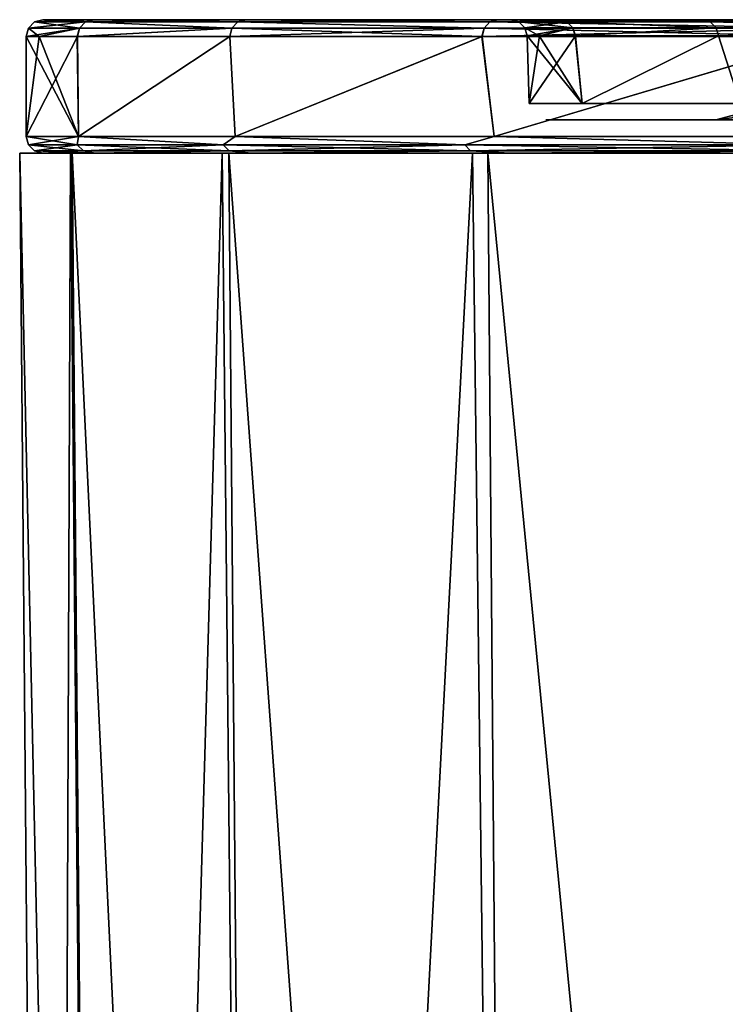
# Model space of a CAD drawing. Header units: millimetres. Extents: x -125 to 125, y -51 to 12.
# Tile 3 of 58: x -125 to -114, y -4 to 11. Entities that reach past the tile are written whole.
import ezdxf

# ---------------------------------------------------------------- set-up
doc = ezdxf.new("R2010")
doc.units = ezdxf.units.MM
doc.header["$LTSCALE"] = 65.185185
for name, color, linetype in [('1', 7, 'CONTINUOUS'), ('117', 7, 'CONTINUOUS'), ('118', 7, 'CONTINUOUS'), ('2', 7, 'CONTINUOUS'), ('3', 7, 'CONTINUOUS'), ('33', 7, 'CONTINUOUS'), ('34', 7, 'CONTINUOUS'), ('4', 7, 'CONTINUOUS'), ('73', 7, 'CONTINUOUS'), ('74', 7, 'CONTINUOUS'), ('79', 7, 'CONTINUOUS'), ('80', 7, 'CONTINUOUS'), ('81', 7, 'CONTINUOUS'), ('82', 7, 'CONTINUOUS')]:
    doc.layers.add(name, color=color, linetype=linetype)

msp = doc.modelspace()

# ---------------------------------------------------------------- linework, layer by layer
at = {"layer": '1', "linetype": 'Continuous'}
for points in [[(-124.652, 11, 0), (-123.889, 11, 13.775), (-117.644, 11, 0), (-124.652, 11, 0)], [(-123.889, 11, -13.775), (-124.652, 11, 0), (-116.924, 11, -12.991), (-123.889, 11, -13.775)], [(-116.924, 11, -12.991), (-124.652, 11, 0), (-117.644, 11, 0), (-116.924, 11, -12.991)], [(-114.775, 11, -25.823), (-123.889, 11, -13.775), (-116.924, 11, -12.991), (-114.775, 11, -25.823)], [(-123.889, 11, 13.775), (-121.607, 11, 27.382), (-114.775, 11, 25.823), (-123.889, 11, 13.775)], [(-117.644, 11, 0), (-123.889, 11, 13.775), (-116.924, 11, 12.991), (-117.644, 11, 0)], [(-116.924, 11, 12.991), (-123.889, 11, 13.775), (-114.775, 11, 25.823), (-116.924, 11, 12.991)], [(-121.607, 11, -27.382), (-123.889, 11, -13.775), (-114.775, 11, -25.823), (-121.607, 11, -27.382)], [(-121.607, 11, 27.382), (-117.837, 11, 40.653), (-111.221, 11, 38.339), (-121.607, 11, 27.382)], [(-117.837, 11, -40.653), (-121.607, 11, -27.382), (-111.221, 11, -38.339), (-117.837, 11, -40.653)], [(-111.221, 11, -38.339), (-121.607, 11, -27.382), (-114.775, 11, -25.823), (-111.221, 11, -38.339)], [(-114.775, 11, 25.823), (-121.607, 11, 27.382), (-111.221, 11, 38.339), (-114.775, 11, 25.823)], [(-117.837, 11, 40.653), (-112.622, 11, 53.427), (-106.308, 11, 50.386), (-117.837, 11, 40.653)], [(-111.221, 11, 38.339), (-117.837, 11, 40.653), (-106.308, 11, 50.386), (-111.221, 11, 38.339)], [(-112.622, 11, -53.427), (-117.837, 11, -40.653), (-106.308, 11, -50.386), (-112.622, 11, -53.427)], [(-106.308, 11, -50.386), (-117.837, 11, -40.653), (-111.221, 11, -38.339), (-106.308, 11, -50.386)]]:
    msp.add_3dface(points, dxfattribs=at)
at = {"layer": '117', "color": 1, "linetype": 'Continuous'}
for points in [[(-125, 9), (-123.694, -51.02, 13.937), (-124.214, 9, 13.996), (-125, 9)], [(-124.476, -51.02), (-123.694, -51.02, 13.937), (-125, 9), (-124.476, -51.02)], [(-124.214, 9, 13.996), (-121.355, -51.02, 27.699), (-121.866, 9, 27.815), (-124.214, 9, 13.996)], [(-123.694, -51.02, 13.937), (-121.355, -51.02, 27.699), (-124.214, 9, 13.996), (-123.694, -51.02, 13.937)], [(-121.355, -51.02, 27.699), (-117.491, -51.02, 41.112), (-121.866, 9, 27.815), (-121.355, -51.02, 27.699)], [(-121.866, 9, 27.815), (-117.491, -51.02, 41.112), (-117.985, 9, 41.285), (-121.866, 9, 27.815)], [(-117.491, -51.02, 41.112), (-112.149, -51.02, 54.008), (-117.985, 9, 41.285), (-117.491, -51.02, 41.112)], [(-117.985, 9, 41.285), (-112.149, -51.02, 54.008), (-112.621, 9, 54.235), (-117.985, 9, 41.285)]]:
    msp.add_3dface(points, dxfattribs=at)
at = {"layer": '118', "color": 1, "linetype": 'Continuous'}
for points in [[(-124.476, -51.02), (-125, 9), (-124.24, 9, -13.765), (-124.476, -51.02)], [(-123.694, -51.02, -13.937), (-124.476, -51.02), (-124.24, 9, -13.765), (-123.694, -51.02, -13.937)], [(-121.968, 9, -27.362), (-123.694, -51.02, -13.937), (-124.24, 9, -13.765), (-121.968, 9, -27.362)], [(-121.355, -51.02, -27.699), (-123.694, -51.02, -13.937), (-121.968, 9, -27.362), (-121.355, -51.02, -27.699)], [(-118.214, 9, -40.627), (-121.355, -51.02, -27.699), (-121.968, 9, -27.362), (-118.214, 9, -40.627)], [(-117.491, -51.02, -41.112), (-121.355, -51.02, -27.699), (-118.214, 9, -40.627), (-117.491, -51.02, -41.112)], [(-113.021, 9, -53.397), (-117.491, -51.02, -41.112), (-118.214, 9, -40.627), (-113.021, 9, -53.397)], [(-112.149, -51.02, -54.008), (-117.491, -51.02, -41.112), (-113.021, 9, -53.397), (-112.149, -51.02, -54.008)]]:
    msp.add_3dface(points, dxfattribs=at)
at = {"layer": '2', "linetype": 'Continuous'}
for points in [[(-116.325, 9.5, 13.596), (117.117, 9.5), (-117.117, 9.5), (-116.325, 9.5, 13.596)], [(-117.117, 9.5), (117.117, 9.5), (116.325, 9.5, -13.596), (-117.117, 9.5)], [(-116.325, 9.5, -13.596), (-117.117, 9.5), (116.325, 9.5, -13.596), (-116.325, 9.5, -13.596)], [(-113.96, 9.5, 27.009), (116.325, 9.5, 13.596), (-116.325, 9.5, 13.596), (-113.96, 9.5, 27.009)], [(116.325, 9.5, 13.596), (117.117, 9.5), (-116.325, 9.5, 13.596), (116.325, 9.5, 13.596)], [(-113.96, 9.5, -27.009), (-116.325, 9.5, -13.596), (113.96, 9.5, -27.009), (-113.96, 9.5, -27.009)], [(113.96, 9.5, -27.009), (-116.325, 9.5, -13.596), (116.325, 9.5, -13.596), (113.96, 9.5, -27.009)]]:
    msp.add_3dface(points, dxfattribs=at)
at = {"layer": '3', "linetype": 'Continuous'}
for points in [[(-124.902, 9.25), (-124.136, 10.75, -13.816), (-124.117, 9.25, -13.985), (-124.902, 9.25)], [(-124.902, 10.75), (-124.71, 10.75, -6.928), (-124.902, 9.25), (-124.902, 10.75)], [(-124.71, 10.75, -6.928), (-124.136, 10.75, -13.816), (-124.902, 9.25), (-124.71, 10.75, -6.928)], [(-124.136, 10.75, -13.816), (-121.849, 10.75, -27.446), (-124.117, 9.25, -13.985), (-124.136, 10.75, -13.816)], [(-124.117, 9.25, -13.985), (-121.849, 10.75, -27.446), (-121.771, 9.25, -27.793), (-124.117, 9.25, -13.985)], [(-121.849, 10.75, -27.446), (-118.071, 10.75, -40.739), (-121.771, 9.25, -27.793), (-121.849, 10.75, -27.446)], [(-121.771, 9.25, -27.793), (-118.071, 10.75, -40.739), (-117.893, 9.25, -41.253), (-121.771, 9.25, -27.793)], [(-118.071, 10.75, -40.739), (-112.848, 10.75, -53.534), (-117.893, 9.25, -41.253), (-118.071, 10.75, -40.739)], [(-117.893, 9.25, -41.253), (-112.848, 10.75, -53.534), (-112.533, 9.25, -54.193), (-117.893, 9.25, -41.253)]]:
    msp.add_3dface(points, dxfattribs=at)
at = {"layer": '33', "linetype": 'Continuous'}
for points in [[(-117.367, 9.743), (-116.574, 9.743, -13.625), (-117.394, 10.757), (-117.367, 9.743)], [(-117.394, 10.757), (-116.574, 9.743, -13.625), (-117.214, 10.757, -6.495), (-117.394, 10.757)], [(-117.214, 10.757, -6.495), (-116.574, 9.743, -13.625), (-116.676, 10.757, -12.965), (-117.214, 10.757, -6.495)], [(-116.676, 10.757, -12.965), (-116.574, 9.743, -13.625), (-114.531, 10.757, -25.765), (-116.676, 10.757, -12.965)], [(-116.574, 9.743, -13.625), (-114.203, 9.743, -27.067), (-114.531, 10.757, -25.765), (-116.574, 9.743, -13.625)], [(-114.531, 10.757, -25.765), (-114.203, 9.743, -27.067), (-110.987, 10.757, -38.251), (-114.531, 10.757, -25.765)]]:
    msp.add_3dface(points, dxfattribs=at)
at = {"layer": '34', "linetype": 'Continuous'}
for points in [[(-117.367, 9.743), (-117.394, 10.757), (-117.213, 10.757, 6.506), (-117.367, 9.743)], [(-117.367, 9.743), (-116.674, 10.757, 12.975), (-116.574, 9.743, 13.625), (-117.367, 9.743)], [(-116.674, 10.757, 12.975), (-117.367, 9.743), (-117.213, 10.757, 6.506), (-116.674, 10.757, 12.975)], [(-116.674, 10.757, 12.975), (-114.529, 10.757, 25.774), (-116.574, 9.743, 13.625), (-116.674, 10.757, 12.975)], [(-116.574, 9.743, 13.625), (-114.529, 10.757, 25.774), (-114.203, 9.743, 27.067), (-116.574, 9.743, 13.625)], [(-114.529, 10.757, 25.774), (-110.985, 10.757, 38.258), (-114.203, 9.743, 27.067), (-114.529, 10.757, 25.774)]]:
    msp.add_3dface(points, dxfattribs=at)
at = {"layer": '4', "linetype": 'Continuous'}
for points in [[(-124.902, 10.75), (-124.117, 9.25, 13.985), (-124.71, 10.75, 6.916), (-124.902, 10.75)], [(-124.902, 10.75), (-124.902, 9.25), (-124.117, 9.25, 13.985), (-124.902, 10.75)], [(-124.71, 10.75, 6.916), (-124.117, 9.25, 13.985), (-124.137, 10.75, 13.806), (-124.71, 10.75, 6.916)], [(-124.137, 10.75, 13.806), (-124.117, 9.25, 13.985), (-121.851, 10.75, 27.437), (-124.137, 10.75, 13.806)], [(-124.117, 9.25, 13.985), (-121.771, 9.25, 27.793), (-121.851, 10.75, 27.437), (-124.117, 9.25, 13.985)], [(-121.851, 10.75, 27.437), (-121.771, 9.25, 27.793), (-118.074, 10.75, 40.733), (-121.851, 10.75, 27.437)], [(-121.771, 9.25, 27.793), (-117.893, 9.25, 41.253), (-118.074, 10.75, 40.733), (-121.771, 9.25, 27.793)], [(-118.074, 10.75, 40.733), (-117.893, 9.25, 41.253), (-112.85, 10.75, 53.529), (-118.074, 10.75, 40.733)], [(-117.893, 9.25, 41.253), (-112.533, 9.25, 54.193), (-112.85, 10.75, 53.529), (-117.893, 9.25, 41.253)]]:
    msp.add_3dface(points, dxfattribs=at)
at = {"layer": '73', "linetype": 'Continuous'}
msp.add_3dface([(-114.325, 9.564), (-114.57, 9.5), (-114.224, 9.5, 2.185), (-114.325, 9.564)], dxfattribs=at)
at = {"layer": '74', "linetype": 'Continuous'}
for points in [[(-114.57, 9.5), (-114.049, 9.564, -1.923), (-114.224, 9.5, -2.185), (-114.57, 9.5)], [(-114.57, 9.5), (-114.325, 9.564), (-114.049, 9.564, -1.923), (-114.57, 9.5)]]:
    msp.add_3dface(points, dxfattribs=at)
at = {"layer": '79', "linetype": 'Continuous'}
for points in [[(-124.117, 9.25, 13.985), (-124.902, 9.25), (-124.137, 9.125, 13.501), (-124.117, 9.25, 13.985)], [(-124.137, 9.125, 13.501), (-124.902, 9.25), (-124.869, 9.125), (-124.137, 9.125, 13.501)], [(-121.949, 9.125, 26.843), (-124.117, 9.25, 13.985), (-124.137, 9.125, 13.501), (-121.949, 9.125, 26.843)], [(-121.771, 9.25, 27.793), (-124.117, 9.25, 13.985), (-121.949, 9.125, 26.843), (-121.771, 9.25, 27.793)], [(-118.332, 9.125, 39.871), (-121.771, 9.25, 27.793), (-121.949, 9.125, 26.843), (-118.332, 9.125, 39.871)], [(-117.893, 9.25, 41.253), (-121.771, 9.25, 27.793), (-118.332, 9.125, 39.871), (-117.893, 9.25, 41.253)], [(-113.328, 9.125, 52.431), (-117.893, 9.25, 41.253), (-118.332, 9.125, 39.871), (-113.328, 9.125, 52.431)], [(-112.533, 9.25, 54.193), (-117.893, 9.25, 41.253), (-113.328, 9.125, 52.431), (-112.533, 9.25, 54.193)], [(-124.046, 9.033, 13.491), (-124.869, 9.125), (-124.777, 9.033), (-124.046, 9.033, 13.491)], [(-124.137, 9.125, 13.501), (-124.869, 9.125), (-124.046, 9.033, 13.491), (-124.137, 9.125, 13.501)], [(-123.868, 9, 13.956), (-124.777, 9.033), (-124.652, 9), (-123.868, 9, 13.956)], [(-124.046, 9.033, 13.491), (-124.777, 9.033), (-123.868, 9, 13.956), (-124.046, 9.033, 13.491)], [(-121.86, 9.033, 26.823), (-124.137, 9.125, 13.501), (-124.046, 9.033, 13.491), (-121.86, 9.033, 26.823)], [(-121.949, 9.125, 26.843), (-124.137, 9.125, 13.501), (-121.86, 9.033, 26.823), (-121.949, 9.125, 26.843)], [(-121.86, 9.033, 26.823), (-124.046, 9.033, 13.491), (-123.868, 9, 13.956), (-121.86, 9.033, 26.823)], [(-121.527, 9, 27.737), (-121.86, 9.033, 26.823), (-123.868, 9, 13.956), (-121.527, 9, 27.737)], [(-118.245, 9.033, 39.842), (-121.949, 9.125, 26.843), (-121.86, 9.033, 26.823), (-118.245, 9.033, 39.842)], [(-118.332, 9.125, 39.871), (-121.949, 9.125, 26.843), (-118.245, 9.033, 39.842), (-118.332, 9.125, 39.871)], [(-118.245, 9.033, 39.842), (-121.86, 9.033, 26.823), (-121.527, 9, 27.737), (-118.245, 9.033, 39.842)], [(-117.657, 9, 41.17), (-118.245, 9.033, 39.842), (-121.527, 9, 27.737), (-117.657, 9, 41.17)], [(-113.245, 9.033, 52.393), (-118.332, 9.125, 39.871), (-118.245, 9.033, 39.842), (-113.245, 9.033, 52.393)], [(-113.328, 9.125, 52.431), (-118.332, 9.125, 39.871), (-113.245, 9.033, 52.393), (-113.328, 9.125, 52.431)], [(-113.245, 9.033, 52.393), (-118.245, 9.033, 39.842), (-117.657, 9, 41.17), (-113.245, 9.033, 52.393)], [(-112.308, 9, 54.084), (-113.245, 9.033, 52.393), (-117.657, 9, 41.17), (-112.308, 9, 54.084)]]:
    msp.add_3dface(points, dxfattribs=at)
at = {"layer": '80', "linetype": 'Continuous'}
for points in [[(-124.902, 9.25), (-124.117, 9.25, -13.985), (-124.869, 9.125), (-124.902, 9.25)], [(-124.869, 9.125), (-124.117, 9.25, -13.985), (-124.137, 9.125, -13.501), (-124.869, 9.125)], [(-124.137, 9.125, -13.501), (-124.117, 9.25, -13.985), (-121.949, 9.125, -26.843), (-124.137, 9.125, -13.501)], [(-124.117, 9.25, -13.985), (-121.771, 9.25, -27.793), (-121.949, 9.125, -26.843), (-124.117, 9.25, -13.985)], [(-121.949, 9.125, -26.843), (-121.771, 9.25, -27.793), (-118.332, 9.125, -39.871), (-121.949, 9.125, -26.843)], [(-121.771, 9.25, -27.793), (-117.893, 9.25, -41.253), (-118.332, 9.125, -39.871), (-121.771, 9.25, -27.793)], [(-118.332, 9.125, -39.871), (-117.893, 9.25, -41.253), (-113.328, 9.125, -52.431), (-118.332, 9.125, -39.871)], [(-117.893, 9.25, -41.253), (-112.533, 9.25, -54.193), (-113.328, 9.125, -52.431), (-117.893, 9.25, -41.253)], [(-124.777, 9.033), (-124.869, 9.125), (-124.137, 9.125, -13.501), (-124.777, 9.033)], [(-124.777, 9.033), (-124.137, 9.125, -13.501), (-124.046, 9.033, -13.491), (-124.777, 9.033)], [(-124.652, 9), (-124.777, 9.033), (-124.046, 9.033, -13.491), (-124.652, 9)], [(-124.652, 9), (-124.046, 9.033, -13.491), (-123.868, 9, -13.956), (-124.652, 9)], [(-124.137, 9.125, -13.501), (-121.949, 9.125, -26.843), (-124.046, 9.033, -13.491), (-124.137, 9.125, -13.501)], [(-124.046, 9.033, -13.491), (-121.949, 9.125, -26.843), (-121.86, 9.033, -26.823), (-124.046, 9.033, -13.491)], [(-124.046, 9.033, -13.491), (-121.86, 9.033, -26.823), (-123.868, 9, -13.956), (-124.046, 9.033, -13.491)], [(-123.868, 9, -13.956), (-121.86, 9.033, -26.823), (-121.527, 9, -27.737), (-123.868, 9, -13.956)], [(-121.949, 9.125, -26.843), (-118.332, 9.125, -39.871), (-121.86, 9.033, -26.823), (-121.949, 9.125, -26.843)], [(-121.86, 9.033, -26.823), (-118.332, 9.125, -39.871), (-118.245, 9.033, -39.842), (-121.86, 9.033, -26.823)], [(-121.86, 9.033, -26.823), (-118.245, 9.033, -39.842), (-121.527, 9, -27.737), (-121.86, 9.033, -26.823)], [(-121.527, 9, -27.737), (-118.245, 9.033, -39.842), (-117.657, 9, -41.17), (-121.527, 9, -27.737)], [(-118.332, 9.125, -39.871), (-113.328, 9.125, -52.431), (-118.245, 9.033, -39.842), (-118.332, 9.125, -39.871)], [(-118.245, 9.033, -39.842), (-113.328, 9.125, -52.431), (-113.245, 9.033, -52.393), (-118.245, 9.033, -39.842)], [(-118.245, 9.033, -39.842), (-113.245, 9.033, -52.393), (-117.657, 9, -41.17), (-118.245, 9.033, -39.842)], [(-117.657, 9, -41.17), (-113.245, 9.033, -52.393), (-112.308, 9, -54.084), (-117.657, 9, -41.17)]]:
    msp.add_3dface(points, dxfattribs=at)
at = {"layer": '81', "linetype": 'Continuous'}
for points in [[(-124.104, 10.875, -13.799), (-124.869, 10.875, 0), (-124.013, 10.967, -13.789), (-124.104, 10.875, -13.799)], [(-124.869, 10.875, 0), (-124.104, 10.875, 13.799), (-124.777, 10.967, 0), (-124.869, 10.875, 0)], [(-124.013, 10.967, -13.789), (-124.869, 10.875, 0), (-124.777, 10.967, 0), (-124.013, 10.967, -13.789)], [(-123.889, 11, -13.775), (-124.013, 10.967, -13.789), (-124.777, 10.967, 0), (-123.889, 11, -13.775)], [(-124.652, 11, 0), (-124.777, 10.967, 0), (-124.013, 10.967, 13.789), (-124.652, 11, 0)], [(-124.652, 11, 0), (-123.889, 11, -13.775), (-124.777, 10.967, 0), (-124.652, 11, 0)], [(-124.777, 10.967, 0), (-124.104, 10.875, 13.799), (-124.013, 10.967, 13.789), (-124.777, 10.967, 0)], [(-123.889, 11, 13.775), (-124.652, 11, 0), (-124.013, 10.967, 13.789), (-123.889, 11, 13.775)], [(-121.819, 10.875, -27.428), (-124.104, 10.875, -13.799), (-124.013, 10.967, -13.789), (-121.819, 10.875, -27.428)], [(-124.104, 10.875, 13.799), (-121.819, 10.875, 27.428), (-124.013, 10.967, 13.789), (-124.104, 10.875, 13.799)], [(-121.607, 11, -27.382), (-121.729, 10.967, -27.41), (-124.013, 10.967, -13.789), (-121.607, 11, -27.382)], [(-123.889, 11, -13.775), (-121.607, 11, -27.382), (-124.013, 10.967, -13.789), (-123.889, 11, -13.775)], [(-123.889, 11, 13.775), (-124.013, 10.967, 13.789), (-121.729, 10.967, 27.409), (-123.889, 11, 13.775)], [(-121.729, 10.967, -27.41), (-121.819, 10.875, -27.428), (-124.013, 10.967, -13.789), (-121.729, 10.967, -27.41)], [(-124.013, 10.967, 13.789), (-121.819, 10.875, 27.428), (-121.729, 10.967, 27.409), (-124.013, 10.967, 13.789)], [(-121.607, 11, 27.382), (-123.889, 11, 13.775), (-121.729, 10.967, 27.409), (-121.607, 11, 27.382)], [(-118.042, 10.875, -40.722), (-121.819, 10.875, -27.428), (-121.729, 10.967, -27.41), (-118.042, 10.875, -40.722)], [(-121.819, 10.875, 27.428), (-118.042, 10.875, 40.722), (-121.729, 10.967, 27.409), (-121.819, 10.875, 27.428)], [(-117.837, 11, -40.653), (-117.955, 10.967, -40.694), (-121.729, 10.967, -27.41), (-117.837, 11, -40.653)], [(-121.607, 11, -27.382), (-117.837, 11, -40.653), (-121.729, 10.967, -27.41), (-121.607, 11, -27.382)], [(-121.607, 11, 27.382), (-121.729, 10.967, 27.409), (-117.955, 10.967, 40.694), (-121.607, 11, 27.382)], [(-117.955, 10.967, -40.694), (-118.042, 10.875, -40.722), (-121.729, 10.967, -27.41), (-117.955, 10.967, -40.694)], [(-121.729, 10.967, 27.409), (-118.042, 10.875, 40.722), (-117.955, 10.967, 40.694), (-121.729, 10.967, 27.409)], [(-117.837, 11, 40.653), (-121.607, 11, 27.382), (-117.955, 10.967, 40.694), (-117.837, 11, 40.653)], [(-112.819, 10.875, -53.517), (-118.042, 10.875, -40.722), (-117.955, 10.967, -40.694), (-112.819, 10.875, -53.517)], [(-118.042, 10.875, 40.722), (-112.819, 10.875, 53.517), (-117.955, 10.967, 40.694), (-118.042, 10.875, 40.722)], [(-112.622, 11, -53.427), (-112.735, 10.967, -53.48), (-117.955, 10.967, -40.694), (-112.622, 11, -53.427)], [(-117.837, 11, -40.653), (-112.622, 11, -53.427), (-117.955, 10.967, -40.694), (-117.837, 11, -40.653)], [(-117.837, 11, 40.653), (-117.955, 10.967, 40.694), (-112.735, 10.967, 53.48), (-117.837, 11, 40.653)], [(-112.735, 10.967, -53.48), (-112.819, 10.875, -53.517), (-117.955, 10.967, -40.694), (-112.735, 10.967, -53.48)], [(-117.955, 10.967, 40.694), (-112.819, 10.875, 53.517), (-112.735, 10.967, 53.48), (-117.955, 10.967, 40.694)], [(-112.622, 11, 53.427), (-117.837, 11, 40.653), (-112.735, 10.967, 53.48), (-112.622, 11, 53.427)], [(-124.902, 10.75), (-124.71, 10.75, 6.916), (-124.869, 10.875, 0), (-124.902, 10.75)], [(-124.104, 10.875, -13.799), (-124.902, 10.75), (-124.869, 10.875, 0), (-124.104, 10.875, -13.799)], [(-124.71, 10.75, -6.928), (-124.902, 10.75), (-124.104, 10.875, -13.799), (-124.71, 10.75, -6.928)], [(-124.869, 10.875, 0), (-124.71, 10.75, 6.916), (-124.104, 10.875, 13.799), (-124.869, 10.875, 0)], [(-124.71, 10.75, 6.916), (-124.137, 10.75, 13.806), (-124.104, 10.875, 13.799), (-124.71, 10.75, 6.916)], [(-124.136, 10.75, -13.816), (-124.71, 10.75, -6.928), (-124.104, 10.875, -13.799), (-124.136, 10.75, -13.816)], [(-124.137, 10.75, 13.806), (-121.851, 10.75, 27.437), (-121.819, 10.875, 27.428), (-124.137, 10.75, 13.806)], [(-124.104, 10.875, 13.799), (-124.137, 10.75, 13.806), (-121.819, 10.875, 27.428), (-124.104, 10.875, 13.799)], [(-121.849, 10.75, -27.446), (-124.136, 10.75, -13.816), (-121.819, 10.875, -27.428), (-121.849, 10.75, -27.446)], [(-121.819, 10.875, -27.428), (-124.136, 10.75, -13.816), (-124.104, 10.875, -13.799), (-121.819, 10.875, -27.428)], [(-121.851, 10.75, 27.437), (-118.074, 10.75, 40.733), (-121.819, 10.875, 27.428), (-121.851, 10.75, 27.437)], [(-118.071, 10.75, -40.739), (-121.849, 10.75, -27.446), (-118.042, 10.875, -40.722), (-118.071, 10.75, -40.739)], [(-118.042, 10.875, -40.722), (-121.849, 10.75, -27.446), (-121.819, 10.875, -27.428), (-118.042, 10.875, -40.722)], [(-121.819, 10.875, 27.428), (-118.074, 10.75, 40.733), (-118.042, 10.875, 40.722), (-121.819, 10.875, 27.428)], [(-118.074, 10.75, 40.733), (-112.85, 10.75, 53.529), (-118.042, 10.875, 40.722), (-118.074, 10.75, 40.733)], [(-112.848, 10.75, -53.534), (-118.071, 10.75, -40.739), (-112.819, 10.875, -53.517), (-112.848, 10.75, -53.534)], [(-112.819, 10.875, -53.517), (-118.071, 10.75, -40.739), (-118.042, 10.875, -40.722), (-112.819, 10.875, -53.517)], [(-118.042, 10.875, 40.722), (-112.85, 10.75, 53.529), (-112.819, 10.875, 53.517), (-118.042, 10.875, 40.722)]]:
    msp.add_3dface(points, dxfattribs=at)
at = {"layer": '82', "linetype": 'Continuous'}
for points in [[(-116.924, 11, -12.991), (-117.644, 11, 0), (-116.802, 10.968, -12.976), (-116.924, 11, -12.991)], [(-117.644, 11, 0), (-116.924, 11, 12.991), (-117.52, 10.968, 0), (-117.644, 11, 0)], [(-117.644, 11, 0), (-117.52, 10.968, 0), (-116.802, 10.968, -12.976), (-117.644, 11, 0)], [(-116.924, 11, 12.991), (-116.802, 10.968, 12.976), (-117.52, 10.968, 0), (-116.924, 11, 12.991)], [(-117.429, 10.879, 0), (-116.711, 10.879, -12.965), (-117.52, 10.968, 0), (-117.429, 10.879, 0)], [(-116.802, 10.968, 12.976), (-117.429, 10.879, 0), (-117.52, 10.968, 0), (-116.802, 10.968, 12.976)], [(-117.52, 10.968, 0), (-116.711, 10.879, -12.965), (-116.802, 10.968, -12.976), (-117.52, 10.968, 0)], [(-116.711, 10.879, 12.965), (-117.429, 10.879, 0), (-116.802, 10.968, 12.976), (-116.711, 10.879, 12.965)], [(-114.775, 11, -25.823), (-116.924, 11, -12.991), (-114.655, 10.968, -25.794), (-114.775, 11, -25.823)], [(-116.924, 11, -12.991), (-116.802, 10.968, -12.976), (-114.655, 10.968, -25.794), (-116.924, 11, -12.991)], [(-116.924, 11, 12.991), (-114.775, 11, 25.823), (-114.655, 10.968, 25.794), (-116.924, 11, 12.991)], [(-116.924, 11, 12.991), (-114.655, 10.968, 25.794), (-116.802, 10.968, 12.976), (-116.924, 11, 12.991)], [(-116.802, 10.968, -12.976), (-114.566, 10.879, -25.772), (-114.655, 10.968, -25.794), (-116.802, 10.968, -12.976)], [(-114.566, 10.879, 25.772), (-116.711, 10.879, 12.965), (-116.802, 10.968, 12.976), (-114.566, 10.879, 25.772)], [(-114.655, 10.968, 25.794), (-114.566, 10.879, 25.772), (-116.802, 10.968, 12.976), (-114.655, 10.968, 25.794)], [(-116.711, 10.879, -12.965), (-114.566, 10.879, -25.772), (-116.802, 10.968, -12.976), (-116.711, 10.879, -12.965)], [(-111.221, 11, -38.339), (-114.775, 11, -25.823), (-111.106, 10.968, -38.296), (-111.221, 11, -38.339)], [(-114.775, 11, -25.823), (-114.655, 10.968, -25.794), (-111.106, 10.968, -38.296), (-114.775, 11, -25.823)], [(-114.775, 11, 25.823), (-111.106, 10.968, 38.296), (-114.655, 10.968, 25.794), (-114.775, 11, 25.823)], [(-114.775, 11, 25.823), (-111.221, 11, 38.339), (-111.106, 10.968, 38.296), (-114.775, 11, 25.823)], [(-114.566, 10.879, -25.772), (-111.02, 10.879, -38.263), (-114.655, 10.968, -25.794), (-114.566, 10.879, -25.772)], [(-114.655, 10.968, -25.794), (-111.02, 10.879, -38.263), (-111.106, 10.968, -38.296), (-114.655, 10.968, -25.794)], [(-111.02, 10.879, 38.263), (-114.566, 10.879, 25.772), (-114.655, 10.968, 25.794), (-111.02, 10.879, 38.263)], [(-111.106, 10.968, 38.296), (-111.02, 10.879, 38.263), (-114.655, 10.968, 25.794), (-111.106, 10.968, 38.296)], [(-117.394, 10.757), (-117.214, 10.757, -6.495), (-117.429, 10.879, 0), (-117.394, 10.757)], [(-116.711, 10.879, 12.965), (-117.394, 10.757), (-117.429, 10.879, 0), (-116.711, 10.879, 12.965)], [(-117.429, 10.879, 0), (-117.214, 10.757, -6.495), (-116.711, 10.879, -12.965), (-117.429, 10.879, 0)], [(-117.213, 10.757, 6.506), (-117.394, 10.757), (-116.711, 10.879, 12.965), (-117.213, 10.757, 6.506)], [(-117.214, 10.757, -6.495), (-116.676, 10.757, -12.965), (-116.711, 10.879, -12.965), (-117.214, 10.757, -6.495)], [(-116.674, 10.757, 12.975), (-117.213, 10.757, 6.506), (-116.711, 10.879, 12.965), (-116.674, 10.757, 12.975)], [(-114.566, 10.879, 25.772), (-116.674, 10.757, 12.975), (-116.711, 10.879, 12.965), (-114.566, 10.879, 25.772)], [(-116.711, 10.879, -12.965), (-116.676, 10.757, -12.965), (-114.566, 10.879, -25.772), (-116.711, 10.879, -12.965)], [(-116.676, 10.757, -12.965), (-114.531, 10.757, -25.765), (-114.566, 10.879, -25.772), (-116.676, 10.757, -12.965)], [(-114.529, 10.757, 25.774), (-116.674, 10.757, 12.975), (-114.566, 10.879, 25.772), (-114.529, 10.757, 25.774)], [(-111.02, 10.879, 38.263), (-114.529, 10.757, 25.774), (-114.566, 10.879, 25.772), (-111.02, 10.879, 38.263)], [(-114.531, 10.757, -25.765), (-110.987, 10.757, -38.251), (-114.566, 10.879, -25.772), (-114.531, 10.757, -25.765)], [(-114.566, 10.879, -25.772), (-110.987, 10.757, -38.251), (-111.02, 10.879, -38.263), (-114.566, 10.879, -25.772)], [(-110.985, 10.757, 38.258), (-114.529, 10.757, 25.774), (-111.02, 10.879, 38.263), (-110.985, 10.757, 38.258)]]:
    msp.add_3dface(points, dxfattribs=at)

doc.saveas('drawing.dxf')
